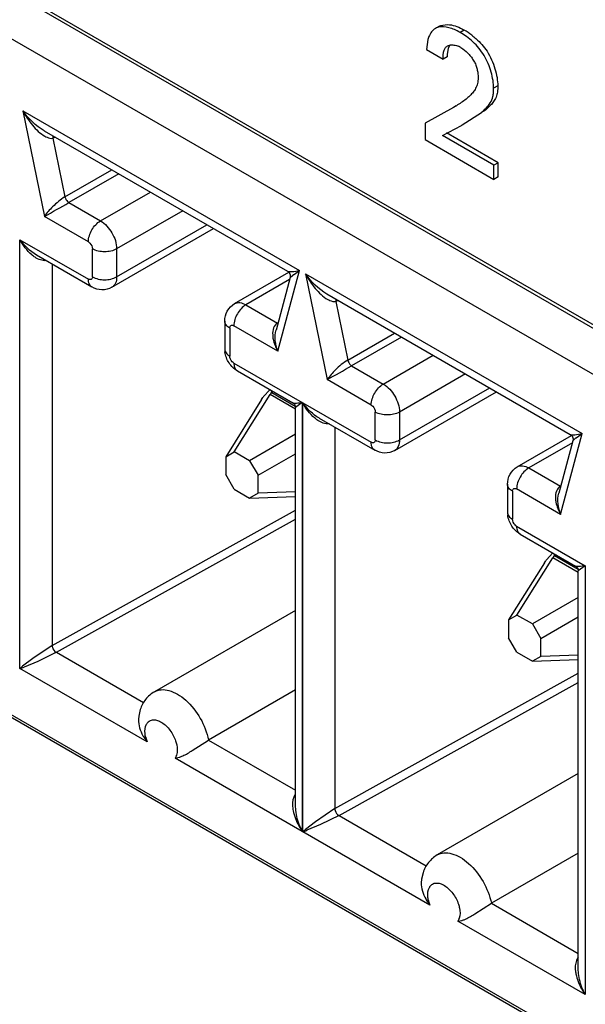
# Model space of a CAD drawing. Header units: inches. Extents: x 0 to 34, y 0 to 22.
# Tile 65 of 124: x 22.704 to 22.85, y 15.983 to 16.237. Entities that reach past the tile are written whole.
import ezdxf

# ---------------------------------------------------------------- set-up
doc = ezdxf.new("R2010")
doc.units = ezdxf.units.IN
doc.header["$LTSCALE"] = 1.87
doc.header["$MEASUREMENT"] = 0
doc.layers.get('0').update_dxf_attribs({"linetype": 'CONTINUOUS'})

msp = doc.modelspace()

# ---------------------------------------------------------------- linework, layer by layer
at = {"color": 7, "linetype": 'CONTINUOUS'}
for p, q in [((23.4561457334, 15.8096753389), (22.4005216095, 16.419179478)), ((22.4689129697, 16.3788865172), (23.4554483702, 15.8092733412)), ((23.4450088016, 15.8032456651), (22.458473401, 16.3728588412)), ((22.8122779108, 16.2357251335), (22.811531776, 16.2352943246)), ((22.8122644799, 16.2357484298), (22.8125924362, 16.2359067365)), ((22.8125924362, 16.2359067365), (22.8142253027, 16.2361782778)), ((22.8142253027, 16.2361782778), (22.8148646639, 16.2361289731)), ((22.8095162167, 16.2330450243), (22.8092659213, 16.2323193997)), ((22.811531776, 16.2352943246), (22.811203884, 16.2351359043)), ((22.8115207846, 16.235313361), (22.8112062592, 16.235131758)), ((22.8120243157, 16.2354523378), (22.811531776, 16.2352943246)), ((22.8186639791, 16.2347348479), (22.8176033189, 16.234122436)), ((22.4005216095, 16.2309220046), (23.4561457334, 15.6214178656)), ((23.4450088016, 15.6284599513), (22.4010519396, 16.2312275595)), ((22.8092659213, 16.2323193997), (22.808942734, 16.2296876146)), ((22.8149103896, 16.2308486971), (22.8144935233, 16.2300227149)), ((22.8166331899, 16.2307385), (22.8171867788, 16.2305365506)), ((22.808942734, 16.2296876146), (22.8131934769, 16.2272332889)), ((22.8142541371, 16.2278457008), (22.8131934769, 16.2272332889)), ((22.8142663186, 16.2284620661), (22.8142541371, 16.2278457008)), ((22.8144935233, 16.2300227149), (22.8142663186, 16.2284620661)), ((22.8177683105, 16.230244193), (22.818326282, 16.2298835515)), ((22.8273238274, 16.2202994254), (22.8262631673, 16.2196870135)), ((22.8165687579, 16.2151666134), (22.8158620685, 16.2147585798)), ((22.8254946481, 16.2152940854), (22.8241661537, 16.2140412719)), ((22.70457092, 16.2138894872), (22.7101654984, 16.1865507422)), ((22.70457092, 16.2138894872), (22.7761052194, 16.1725864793)), ((22.8158620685, 16.2147585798), (22.8085398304, 16.2106719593)), ((22.8181740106, 16.2102066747), (22.8231054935, 16.21342886)), ((22.8241661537, 16.2140412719), (22.8231054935, 16.21342886)), ((22.8085398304, 16.2106719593), (22.8085398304, 16.2064195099)), ((22.8130351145, 16.2075159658), (22.8179266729, 16.2100650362)), ((22.8179266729, 16.2100650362), (22.8181729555, 16.210208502)), ((22.7101164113, 16.2086903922), (22.7730052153, 16.172379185)), ((22.8263427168, 16.199832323), (22.8130351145, 16.2075159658)), ((22.827403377, 16.2004447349), (22.8140957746, 16.2081283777)), ((22.7130211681, 16.2070128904), (22.7123879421, 16.2067752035)), ((22.7123879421, 16.2067752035), (22.7154932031, 16.1916008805)), ((22.8085398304, 16.2064195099), (22.8263427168, 16.1961403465)), ((22.827403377, 16.2004447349), (22.8263427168, 16.199832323)), ((22.8263427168, 16.1961403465), (22.8263427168, 16.199832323)), ((22.827403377, 16.1967527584), (22.827403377, 16.2004447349)), ((22.7154932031, 16.1916008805), (22.727603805, 16.1985933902)), ((22.7293858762, 16.1975644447), (22.7165015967, 16.1901252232)), ((22.827403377, 16.1967527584), (22.8263427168, 16.1961403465)), ((22.7246785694, 16.1854039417), (22.7375628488, 16.1928431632)), ((22.7165015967, 16.1901252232), (22.7246785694, 16.1854039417)), ((22.7459141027, 16.1880212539), (22.7288543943, 16.1781711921)), ((22.7215466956, 16.1799793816), (22.7101654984, 16.1865507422)), ((22.7276314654, 16.1682355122), (22.7539066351, 16.1834064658)), ((22.7288543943, 16.1709386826), (22.752177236, 16.1844049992)), ((22.7038753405, 16.0696406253), (22.7038753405, 16.1805392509)), ((22.7038753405, 16.1805392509), (22.7215466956, 16.1703360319)), ((22.7225906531, 16.1709386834), (22.7225906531, 16.1781711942)), ((22.7288543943, 16.1781711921), (22.7288543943, 16.1709386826)), ((22.7081385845, 16.1765799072), (22.7224638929, 16.1683086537)), ((22.7121496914, 16.1742639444), (22.7121496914, 16.0756238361)), ((22.7593081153, 16.1639968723), (22.7733404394, 16.1720989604)), ((22.7705103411, 16.1517083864), (22.7761052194, 16.1725864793)), ((22.7745157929, 16.1714865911), (22.7761050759, 16.1725866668)), ((22.773530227, 16.1702108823), (22.7622611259, 16.1637042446)), ((22.7736756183, 16.1707534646), (22.7700382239, 16.1571791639)), ((22.7736707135, 16.1707444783), (22.7743640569, 16.1713745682)), ((22.7776479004, 16.1716957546), (22.7832424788, 16.1443570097)), ((22.7776479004, 16.1716957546), (22.8491821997, 16.1303927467)), ((22.7831933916, 16.1664966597), (22.8460821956, 16.1301854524)), ((22.7860981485, 16.1648191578), (22.7854649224, 16.164581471)), ((22.7854649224, 16.164581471), (22.7885701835, 16.1494071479)), ((22.7622611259, 16.1637042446), (22.7704379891, 16.1589830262)), ((22.7567879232, 16.1594853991), (22.7567879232, 16.1522528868)), ((22.7580851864, 16.1576770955), (22.7580851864, 16.1504445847)), ((22.7705103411, 16.1517083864), (22.7591291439, 16.158279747)), ((22.7885701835, 16.1494071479), (22.8006807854, 16.1563996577)), ((22.8024628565, 16.1553707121), (22.7895785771, 16.1479314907)), ((22.7977555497, 16.1432102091), (22.8106398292, 16.1506494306)), ((22.7591291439, 16.1486363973), (22.7768004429, 16.1384332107)), ((22.7600463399, 16.1466090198), (22.7743716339, 16.1383377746)), ((22.7895785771, 16.1479314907), (22.7977555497, 16.1432102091)), ((22.794623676, 16.137785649), (22.7832424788, 16.1443570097)), ((22.818991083, 16.1458275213), (22.8019313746, 16.1359774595)), ((22.7668408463, 16.1399529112), (22.7684722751, 16.1417440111)), ((22.7689473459, 16.1414702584), (22.768803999, 16.1410601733)), ((22.7693120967, 16.141259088), (22.7689238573, 16.1410349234)), ((22.8019313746, 16.1287449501), (22.8252542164, 16.1422112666)), ((22.7663167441, 16.1392182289), (22.7570412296, 16.1244295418)), ((22.7592165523, 16.1256853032), (22.7684920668, 16.1404739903)), ((22.7663167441, 16.1392182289), (22.7666572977, 16.1397136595)), ((22.7687394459, 16.1409160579), (22.7684920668, 16.1404739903)), ((22.7750706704, 16.136675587), (22.7684920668, 16.1404739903)), ((22.768803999, 16.1410601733), (22.7687394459, 16.1409160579)), ((22.7688052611, 16.1410612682), (22.7689238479, 16.1410349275)), ((22.7689238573, 16.1410349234), (22.7750082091, 16.137521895)), ((22.8007084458, 16.1260417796), (22.8269836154, 16.1412127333)), ((22.7768004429, 16.1384333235), (22.7750706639, 16.1371151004)), ((22.7750706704, 16.0342048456), (22.7750706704, 16.1371228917)), ((22.7768004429, 16.1384332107), (22.7768004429, 16.0275345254)), ((22.7769523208, 16.0274468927), (22.7769523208, 16.1383455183)), ((22.7769523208, 16.1383455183), (22.794623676, 16.1281422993)), ((22.7812155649, 16.1343861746), (22.7955408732, 16.1261149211)), ((22.7956676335, 16.1287449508), (22.7956676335, 16.1359774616)), ((22.8019313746, 16.1359774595), (22.8019313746, 16.1287449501)), ((22.7852266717, 16.1320702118), (22.7852266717, 16.0334301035)), ((22.7750706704, 16.1302186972), (22.7632175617, 16.1233751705)), ((22.8323850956, 16.1218031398), (22.8464174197, 16.1299052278)), ((22.8467525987, 16.128559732), (22.8431152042, 16.1149854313)), ((22.8435873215, 16.1095146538), (22.8491821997, 16.1303927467)), ((22.8467476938, 16.1285507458), (22.8474410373, 16.1291808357)), ((22.8475927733, 16.1292928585), (22.8491820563, 16.1303929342)), ((22.8466072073, 16.1280171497), (22.8353381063, 16.121510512)), ((22.7570412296, 16.1244295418), (22.7592165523, 16.1256853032)), ((22.7570412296, 16.1244295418), (22.7570412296, 16.119809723)), ((22.7632175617, 16.1233751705), (22.7592165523, 16.1256853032)), ((22.7653928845, 16.119607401), (22.7750706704, 16.1251949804)), ((22.7632175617, 16.1233751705), (22.7653928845, 16.119607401)), ((22.8353381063, 16.121510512), (22.8435149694, 16.1167892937)), ((22.7592165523, 16.1160419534), (22.7570412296, 16.119809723)), ((22.7653928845, 16.1149875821), (22.7653928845, 16.119607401)), ((22.7592165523, 16.1160419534), (22.7632175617, 16.1137318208)), ((22.8298649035, 16.1172916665), (22.8298649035, 16.1100591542)), ((22.8435873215, 16.1095146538), (22.8322061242, 16.1160860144)), ((22.7653928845, 16.1149875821), (22.7632175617, 16.1137318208)), ((22.7632175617, 16.1137318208), (22.7750706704, 16.1141661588)), ((22.7750706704, 16.115342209), (22.7653928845, 16.1149875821)), ((22.8311621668, 16.115483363), (22.8311621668, 16.1082508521)), ((22.7121496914, 16.0756238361), (22.7750706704, 16.1106420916)), ((22.7132719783, 16.0738590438), (22.7750706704, 16.108252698)), ((22.8322061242, 16.1064426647), (22.8498774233, 16.0962394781)), ((22.8331233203, 16.1044152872), (22.8474486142, 16.0961440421)), ((22.8322935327, 16.0834915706), (22.8415690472, 16.0982802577)), ((22.8399178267, 16.0977591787), (22.8415492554, 16.0995502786)), ((22.8418164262, 16.0987223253), (22.8415690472, 16.0982802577)), ((22.8481476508, 16.0944818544), (22.8415690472, 16.0982802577)), ((22.8418809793, 16.0988664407), (22.8418164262, 16.0987223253)), ((22.8420243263, 16.0992765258), (22.8418809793, 16.0988664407)), ((22.8418822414, 16.0988675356), (22.8420008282, 16.0988411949)), ((22.842389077, 16.0990653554), (22.8420008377, 16.0988411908)), ((22.8420008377, 16.0988411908), (22.8480851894, 16.0953281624)), ((22.8393937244, 16.0970244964), (22.8301182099, 16.0822358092)), ((22.8393937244, 16.0970244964), (22.839734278, 16.0975199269)), ((22.8498774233, 16.0962395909), (22.8481476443, 16.0949213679)), ((22.8498774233, 16.0962394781), (22.8498774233, 15.9853407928)), ((22.8481476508, 15.992011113), (22.8481476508, 16.0949291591)), ((22.8481476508, 16.0880249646), (22.836294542, 16.0811814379)), ((22.7750706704, 16.0846912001), (22.7386079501, 16.0636380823)), ((22.8301182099, 16.0822358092), (22.8322935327, 16.0834915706)), ((22.836294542, 16.0811814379), (22.8322935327, 16.0834915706)), ((22.8384698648, 16.0774136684), (22.8481476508, 16.0830012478)), ((22.8301182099, 16.0822358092), (22.8301182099, 16.0776159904)), ((22.836294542, 16.0811814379), (22.8384698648, 16.0774136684)), ((22.8322935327, 16.0738482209), (22.8301182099, 16.0776159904)), ((22.7121496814, 16.0756228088), (22.7071549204, 16.0722469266)), ((22.8384698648, 16.0727938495), (22.8384698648, 16.0774136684)), ((22.713278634, 16.073855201), (22.7084751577, 16.0714848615)), ((22.7132719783, 16.0738590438), (22.7357926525, 16.0608558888)), ((22.8322935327, 16.0738482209), (22.836294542, 16.0715380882)), ((22.8384698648, 16.0727938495), (22.836294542, 16.0715380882)), ((22.8481476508, 16.0731484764), (22.8384698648, 16.0727938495)), ((22.7071549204, 16.0722469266), (22.7045628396, 16.0702217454)), ((22.7084751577, 16.0714848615), (22.7049152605, 16.0700175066)), ((22.836294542, 16.0715380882), (22.8481476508, 16.0719724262)), ((22.7367215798, 16.0506756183), (22.7038753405, 16.0696406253)), ((22.7852266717, 16.0334301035), (22.8481476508, 16.0684483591)), ((22.7863489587, 16.0316653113), (22.8481476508, 16.0660589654)), ((22.7750706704, 16.0641255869), (22.7526002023, 16.0511514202)), ((22.7345430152, 16.0573795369), (22.7344764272, 16.0564717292)), ((22.7349396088, 16.0590594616), (22.734541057, 16.0573752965)), ((22.7357646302, 16.0520571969), (22.7367215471, 16.050675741)), ((22.7483732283, 16.0484479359), (22.7526002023, 16.0511514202)), ((22.7526002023, 16.0511514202), (22.7750706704, 16.0381772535)), ((22.7442808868, 16.0471364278), (22.7439542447, 16.0464995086)), ((22.7768004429, 16.0275345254), (22.7439542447, 16.0464995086)), ((22.7439542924, 16.0464996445), (22.7450174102, 16.0467145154)), ((22.8481476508, 16.0424974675), (22.8116849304, 16.0214443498)), ((22.7751394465, 16.0329935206), (22.7750685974, 16.0342091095)), ((22.7852266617, 16.0334290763), (22.7802319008, 16.030053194)), ((22.7802319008, 16.030053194), (22.77763982, 16.0280280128)), ((22.7815521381, 16.0292911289), (22.7779922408, 16.027823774)), ((22.7863556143, 16.0316614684), (22.7815521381, 16.0292911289)), ((22.7863489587, 16.0316653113), (22.8088696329, 16.0186621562)), ((22.8097985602, 16.0084818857), (22.7769523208, 16.0274468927)), ((22.8481476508, 16.0219318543), (22.8256771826, 16.0089576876)), ((22.8080165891, 16.016865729), (22.8076180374, 16.0151815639)), ((22.8076199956, 16.0151858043), (22.8075534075, 16.0142779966)), ((22.8088416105, 16.0098634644), (22.8097985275, 16.0084820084)), ((22.8214502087, 16.0062542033), (22.8256771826, 16.0089576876)), ((22.8256771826, 16.0089576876), (22.8481476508, 15.995983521)), ((22.8173578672, 16.0049426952), (22.8170312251, 16.004305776)), ((22.8498774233, 15.9853407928), (22.8170312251, 16.004305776)), ((22.8170312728, 16.0043059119), (22.8180943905, 16.0045207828)), ((22.8482164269, 15.990799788), (22.8481455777, 15.9920153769))]:
    msp.add_line(p, q, dxfattribs=at)
for points in [[(22.7729957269, 16.1723846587), (22.7730776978, 16.1723335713), (22.7732675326, 16.1721817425)], [(22.7732675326, 16.1721817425), (22.7734413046, 16.1719844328), (22.7735808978, 16.1717506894), (22.7736759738, 16.171490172), (22.7737200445, 16.1712170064), (22.7737132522, 16.1709530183), (22.7736735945, 16.1707459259)], [(22.7743604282, 16.1383442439), (22.7744425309, 16.1382929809), (22.7746227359, 16.138149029), (22.7747802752, 16.1379739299), (22.7749087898, 16.1377716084), (22.7750006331, 16.1375536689), (22.7750543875, 16.1373282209), (22.7750706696, 16.1371151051)], [(22.8460727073, 16.1301909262), (22.8461546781, 16.1301398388), (22.846344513, 16.1299880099)], [(22.846344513, 16.1299880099), (22.846518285, 16.1297907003), (22.8466578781, 16.1295569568), (22.8467529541, 16.1292964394), (22.8467970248, 16.1290232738), (22.8467902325, 16.1287592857), (22.8467505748, 16.1285521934)], [(22.8474374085, 16.0961505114), (22.8475195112, 16.0960992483), (22.8476997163, 16.0959552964), (22.8478572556, 16.0957801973), (22.8479857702, 16.0955778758), (22.8480776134, 16.0953599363), (22.8481313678, 16.0951344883), (22.84814765, 16.0949213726)]]:
    msp.add_lwpolyline(points, dxfattribs=at)
for centre, radius, start, end in [((22.8095235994, 16.2189247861), 0.0182621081, 52.5173510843, 59.966209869), ((22.8149913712, 16.2254450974), 0.005544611, 59.9446932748, 66.6745513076), ((22.7986544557, 16.2462375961), 0.035875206, 298.6626731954, 299.9660614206), ((22.8021771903, 16.2401009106), 0.0287993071, 299.9926684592, 300.8060155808), ((22.7140499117, 16.2068302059), 0.0016628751, 162.3912547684, 181.8955855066), ((22.5084128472, 16.5515788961), 0.4170727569, 298.9296200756, 299.9290177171), ((22.7849200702, 16.1572351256), 0.0176452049, 126.1312995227, 126.7437314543), ((22.7871268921, 16.1646364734), 0.0016628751, 162.3912547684, 181.8955855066), ((22.762743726, 16.1522583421), 0.0059558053, 180.0524814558, 187.3231881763), ((22.5814898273, 16.509385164), 0.4170727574, 298.9296200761, 299.9290177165), ((22.7745861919, 16.1338208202), 0.0098789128, 141.6308813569, 143.3798720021), ((22.7702622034, 16.1386297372), 0.0027466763, 119.1607391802, 123.6063846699), ((22.8579970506, 16.1150413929), 0.017645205, 126.1312995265, 126.7437314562), ((22.8358207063, 16.1100646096), 0.0059558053, 180.0524814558, 187.3231881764), ((22.8433391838, 16.0964360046), 0.0027466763, 119.1607391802, 123.6063846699), ((22.8476631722, 16.0916270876), 0.0098789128, 141.6308813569, 143.3798720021), ((22.690317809, 16.1086973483), 0.0413426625, 289.1430184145, 290.6760906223), ((22.7300760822, 16.0393464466), 0.0400525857, 129.5680067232, 130.8557101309), ((22.7387518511, 16.054073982), 0.0024795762, 144.9659360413, 151.3105441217), ((22.7449651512, 16.0574650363), 0.0106721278, 209.0857752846, 210.4459620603), ((22.7444517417, 16.0537595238), 0.0083185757, 193.1429093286, 194.395847), ((22.7450981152, 16.0539346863), 0.0089882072, 194.452972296, 201.2595742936), ((22.7411591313, 16.0482743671), 0.0033226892, 339.9722397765, 342.2652394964), ((22.7431015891, 16.0529411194), 0.0065146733, 287.102249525, 288.617680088), ((22.7841253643, 16.0348213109), 0.0098486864, 188.0901442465, 191.3243460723), ((22.7917982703, 16.0375364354), 0.0180268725, 208.1605381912, 213.6988069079), ((22.793331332, 16.0357183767), 0.0184457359, 201.8509569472, 206.3384800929), ((22.7633947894, 16.0665036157), 0.0413426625, 289.143018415, 290.6760906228), ((22.8031530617, 15.997152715), 0.0400525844, 129.5680067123, 130.8557101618), ((22.8118288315, 16.0118802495), 0.0024795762, 144.9659360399, 151.3105441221), ((22.8180421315, 16.0152713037), 0.0106721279, 209.0857752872, 210.4459620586), ((22.817528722, 16.0115657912), 0.0083185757, 193.1429093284, 194.395847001), ((22.8181750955, 16.0117409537), 0.0089882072, 194.452972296, 201.2595742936), ((22.8142361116, 16.0060806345), 0.0033226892, 339.9722397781, 342.2652394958), ((22.8161785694, 16.0107473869), 0.0065146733, 287.1022495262, 288.617680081), ((22.8572023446, 15.9926275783), 0.0098486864, 188.0901442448, 191.3243460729), ((22.8648752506, 15.9953427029), 0.0180268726, 208.1605381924, 213.6988069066), ((22.8664083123, 15.9935246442), 0.0184457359, 201.8509569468, 206.3384800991)]:
    msp.add_arc(centre, radius, start, end, dxfattribs=at)
for points, knots in [([(22.8176033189, 16.234122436), (22.8171315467, 16.2343948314), (22.81618208, 16.2348732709), (22.8143512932, 16.2355117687), (22.8128867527, 16.2356604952), (22.8120243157, 16.2354523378)], [0, 0, 0, 0, 0.2800876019, 0.5438500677, 1, 1, 1, 1]), ([(22.8148646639, 16.2361289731), (22.8155061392, 16.2360461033), (22.8168259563, 16.2356826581), (22.8180504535, 16.2350890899), (22.8186639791, 16.2347348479)], [0, 0, 0, 0, 0.4772575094, 1, 1, 1, 1]), ([(22.8112062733, 16.2351317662), (22.8108316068, 16.2349154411), (22.8101422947, 16.2342882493), (22.8096975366, 16.2334835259), (22.8095162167, 16.2330450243)], [0, 0, 0, 0, 0.4769179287, 1, 1, 1, 1]), ([(22.8262631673, 16.2196870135), (22.8262631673, 16.220359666), (22.8261388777, 16.2217722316), (22.82566658, 16.2239135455), (22.8249019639, 16.2260882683), (22.8238542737, 16.2281792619), (22.8225137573, 16.2300620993), (22.8209712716, 16.231682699), (22.8193300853, 16.2330358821), (22.8181768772, 16.2337912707), (22.8176033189, 16.234122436)], [0, 0, 0, 0, 0.1146798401, 0.2407063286, 0.373006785, 0.5067311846, 0.6380937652, 0.7655049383, 0.8870853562, 1, 1, 1, 1]), ([(22.8206364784, 16.2334164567), (22.8210009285, 16.2331375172), (22.8224736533, 16.2319223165), (22.8237599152, 16.2304699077), (22.8245535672, 16.2292556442)], [0, 0, 0, 0, 0.2403393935, 1, 1, 1, 1]), ([(22.8131934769, 16.2272332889), (22.8131934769, 16.2275906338), (22.8132131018, 16.2282817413), (22.8133340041, 16.2291209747), (22.8135304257, 16.2297176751), (22.8137275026, 16.23009764), (22.8139905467, 16.2304082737), (22.8142047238, 16.2305646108), (22.8143171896, 16.2306295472)], [0, 0, 0, 0, 0.2867310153, 0.5545414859, 0.6763378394, 0.789361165, 0.8957960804, 1, 1, 1, 1]), ([(22.8143171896, 16.2306295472), (22.8146348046, 16.2308129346), (22.8154396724, 16.2309940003), (22.8162292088, 16.2308593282), (22.8166331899, 16.2307385)], [0, 0, 0, 0, 0.4651789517, 1, 1, 1, 1]), ([(22.818326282, 16.2298835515), (22.8189245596, 16.2294567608), (22.8197581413, 16.2286809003), (22.8207010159, 16.2274915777), (22.8213152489, 16.2265023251), (22.8217739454, 16.2254596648), (22.8221540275, 16.2240904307), (22.8222569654, 16.2230474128), (22.8222569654, 16.2223743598)], [0, 0, 0, 0, 0.2504757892, 0.383821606, 0.5168288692, 0.6461608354, 0.7706052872, 1, 1, 1, 1]), ([(22.8245535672, 16.2292556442), (22.8250078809, 16.2285605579), (22.8257979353, 16.2270956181), (22.826653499, 16.2247974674), (22.8271833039, 16.2225211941), (22.8273238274, 16.2210154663), (22.8273238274, 16.2202994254)], [0, 0, 0, 0, 0.2626407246, 0.5239956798, 0.7735260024, 1, 1, 1, 1]), ([(22.8222569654, 16.2223743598), (22.8222569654, 16.2218846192), (22.8221500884, 16.2209502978), (22.8216808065, 16.2196904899), (22.8210032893, 16.2186597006), (22.8204607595, 16.2180901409), (22.8201923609, 16.217818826)], [0, 0, 0, 0, 0.2857012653, 0.5422293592, 0.7773613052, 1, 1, 1, 1]), ([(22.8273238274, 16.2202994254), (22.8273238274, 16.2197734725), (22.8273122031, 16.2187773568), (22.8269474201, 16.2173902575), (22.8263140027, 16.2162401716), (22.8257758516, 16.2155935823), (22.8254946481, 16.2152940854)], [0, 0, 0, 0, 0.287629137, 0.5419696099, 0.775333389, 1, 1, 1, 1]), ([(22.8201923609, 16.217818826), (22.8199477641, 16.21757689), (22.8189388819, 16.2166570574), (22.8178021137, 16.2158874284), (22.8169262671, 16.2153650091)], [0, 0, 0, 0, 0.2522526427, 1, 1, 1, 1]), ([(22.8231054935, 16.21342886), (22.823517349, 16.2137928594), (22.8243530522, 16.2145362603), (22.8254662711, 16.2158717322), (22.826074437, 16.2172956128), (22.8262567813, 16.2186064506), (22.8262631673, 16.2193178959), (22.8262631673, 16.2196870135)], [0, 0, 0, 0, 0.2256406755, 0.4588917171, 0.70826983, 0.8484722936, 1, 1, 1, 1]), ([(22.7045709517, 16.2138893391), (22.7052968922, 16.212563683), (22.7069377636, 16.2101240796), (22.709070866, 16.207982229), (22.7103195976, 16.2072859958)], [0, 0, 0, 0, 0.5138888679, 1, 1, 1, 1]), ([(22.7103195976, 16.2072859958), (22.7104941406, 16.2071886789), (22.7111286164, 16.2068713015), (22.7118818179, 16.2066709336), (22.7123879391, 16.2067752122)], [0, 0, 0, 0, 0.2788750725, 1, 1, 1, 1]), ([(22.7154932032, 16.1916008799), (22.7143191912, 16.1909230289), (22.7124426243, 16.1892907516), (22.7107833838, 16.1874634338), (22.7101654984, 16.1865507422)], [0, 0, 0, 0, 0.5515650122, 1, 1, 1, 1]), ([(22.715493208, 16.1916008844), (22.7155867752, 16.1911436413), (22.7159078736, 16.1905744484), (22.7163822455, 16.1901941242), (22.7165015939, 16.1901252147)], [0, 0, 0, 0, 0.7720327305, 1, 1, 1, 1]), ([(22.7215466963, 16.1799793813), (22.7215466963, 16.1810524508), (22.7222800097, 16.183171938), (22.7237487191, 16.1848670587), (22.7246785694, 16.1854039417)], [0, 0, 0, 0, 0.4998495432, 1, 1, 1, 1]), ([(22.7246785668, 16.1854039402), (22.7259176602, 16.1846885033), (22.7278761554, 16.1824287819), (22.7288543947, 16.179602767), (22.7288543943, 16.1781711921)], [0, 0, 0, 0, 0.4998654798, 1, 1, 1, 1]), ([(22.7215466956, 16.1799793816), (22.7216947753, 16.1798938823), (22.7222396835, 16.1794327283), (22.7225906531, 16.1787111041), (22.7225906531, 16.1781711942)], [0, 0, 0, 0, 0.2405266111, 1, 1, 1, 1]), ([(22.7288543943, 16.1781711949), (22.7279250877, 16.177634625), (22.7257228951, 16.1772098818), (22.7235204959, 16.1776343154), (22.7225906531, 16.1781711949)], [0, 0, 0, 0, 0.4998558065, 1, 1, 1, 1]), ([(22.7106547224, 16.1751253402), (22.70965593, 16.1750087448), (22.7082504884, 16.1755815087), (22.7071822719, 16.1764035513), (22.7069112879, 16.176635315)], [0, 0, 0, 0, 0.7382255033, 1, 1, 1, 1]), ([(22.7729957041, 16.1723846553), (22.7731263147, 16.1723093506), (22.7735304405, 16.172277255), (22.7745633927, 16.1723057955), (22.7754574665, 16.1724592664), (22.7761052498, 16.1725863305)], [0, 0, 0, 0, 0.1440494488, 0.3692744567, 1, 1, 1, 1]), ([(22.7225906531, 16.1709386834), (22.7225906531, 16.1706914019), (22.7223941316, 16.1700736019), (22.7217608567, 16.170212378), (22.7215466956, 16.1703360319)], [0, 0, 0, 0, 0.4999854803, 1, 1, 1, 1]), ([(22.722463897, 16.1683086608), (22.7221652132, 16.1684812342), (22.7216493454, 16.1691271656), (22.7215466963, 16.1699130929), (22.7215466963, 16.1703360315)], [0, 0, 0, 0, 0.4492219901, 1, 1, 1, 1]), ([(22.7225906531, 16.1709386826), (22.7235199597, 16.1704021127), (22.7257221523, 16.1699773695), (22.7279245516, 16.1704018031), (22.7288543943, 16.1709386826)], [0, 0, 0, 0, 0.4998558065, 1, 1, 1, 1]), ([(22.7288543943, 16.1709386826), (22.7288543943, 16.1703748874), (22.728717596, 16.1693273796), (22.7280303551, 16.1684659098), (22.7276321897, 16.1682359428)], [0, 0, 0, 0, 0.5507964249, 1, 1, 1, 1]), ([(22.7776479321, 16.1716956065), (22.7783738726, 16.1703699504), (22.780014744, 16.1679303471), (22.7821478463, 16.1657884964), (22.7833965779, 16.1650922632)], [0, 0, 0, 0, 0.5138888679, 1, 1, 1, 1]), ([(22.7276314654, 16.1682355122), (22.7268582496, 16.1677890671), (22.7250270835, 16.1673230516), (22.7232359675, 16.1678628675), (22.7224638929, 16.1683086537)], [0, 0, 0, 0, 0.5003692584, 1, 1, 1, 1]), ([(22.7593081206, 16.1639968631), (22.7597065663, 16.1642267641), (22.7607965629, 16.1643918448), (22.761772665, 16.1639862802), (22.7622611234, 16.1637042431)], [0, 0, 0, 0, 0.4492108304, 1, 1, 1, 1]), ([(22.7833965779, 16.1650922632), (22.783571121, 16.1649949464), (22.7842055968, 16.1646775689), (22.7849587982, 16.164477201), (22.7854649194, 16.1645814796)], [0, 0, 0, 0, 0.2788750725, 1, 1, 1, 1]), ([(22.7567879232, 16.1594853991), (22.7567879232, 16.1603767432), (22.7572158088, 16.1621976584), (22.7585348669, 16.1635504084), (22.7593081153, 16.1639968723)], [0, 0, 0, 0, 0.4995682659, 1, 1, 1, 1]), ([(22.7622610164, 16.1637043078), (22.7613317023, 16.1631677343), (22.7598628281, 16.1614729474), (22.7591291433, 16.159353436), (22.7591291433, 16.1582797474)], [0, 0, 0, 0, 0.499862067, 1, 1, 1, 1]), ([(22.7580851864, 16.1576770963), (22.7577189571, 16.1578885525), (22.7570898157, 16.158370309), (22.7567879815, 16.1591398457), (22.7567879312, 16.1594847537)], [0, 0, 0, 0, 0.5507841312, 1, 1, 1, 1]), ([(22.7580851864, 16.1576770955), (22.7580851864, 16.157924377), (22.7582817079, 16.158542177), (22.7589149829, 16.1584034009), (22.7591291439, 16.158279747)], [0, 0, 0, 0, 0.4999854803, 1, 1, 1, 1]), ([(22.7704379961, 16.1589830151), (22.769968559, 16.1587119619), (22.7692306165, 16.1576882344), (22.7691412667, 16.1565080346), (22.7691676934, 16.1558962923)], [0, 0, 0, 0, 0.4695760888, 1, 1, 1, 1]), ([(22.7691676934, 16.1558962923), (22.7691831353, 16.155538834), (22.7693669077, 16.15407107), (22.7699457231, 16.1526718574), (22.7705103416, 16.1517083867)], [0, 0, 0, 0, 0.2426505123, 1, 1, 1, 1]), ([(22.7567879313, 16.1522528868), (22.7567880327, 16.1519078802), (22.7570894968, 16.1511380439), (22.7577188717, 16.1506560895), (22.7580851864, 16.150444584)], [0, 0, 0, 0, 0.4492289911, 1, 1, 1, 1]), ([(22.7600463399, 16.1466090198), (22.7591823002, 16.1471079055), (22.7576968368, 16.1485654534), (22.756963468, 16.1505050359), (22.7568365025, 16.1514991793)], [0, 0, 0, 0, 0.4988762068, 1, 1, 1, 1]), ([(22.7591291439, 16.1486363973), (22.7589810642, 16.1487218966), (22.758436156, 16.1491830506), (22.7580851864, 16.1499046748), (22.7580851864, 16.1504445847)], [0, 0, 0, 0, 0.2405266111, 1, 1, 1, 1]), ([(22.7885701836, 16.1494071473), (22.7873961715, 16.1487292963), (22.7855196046, 16.147097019), (22.7838603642, 16.1452697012), (22.7832424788, 16.1443570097)], [0, 0, 0, 0, 0.5515650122, 1, 1, 1, 1]), ([(22.7885701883, 16.1494071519), (22.7886637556, 16.1489499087), (22.788984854, 16.1483807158), (22.7894592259, 16.1480003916), (22.7895785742, 16.1479314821)], [0, 0, 0, 0, 0.7720327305, 1, 1, 1, 1]), ([(22.7591291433, 16.1486363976), (22.7591291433, 16.1482135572), (22.759231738, 16.1474279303), (22.7597471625, 16.1467818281), (22.7600457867, 16.1466093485)], [0, 0, 0, 0, 0.5507911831, 1, 1, 1, 1]), ([(22.7946236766, 16.1377856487), (22.7946236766, 16.1388587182), (22.7953569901, 16.1409782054), (22.7968256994, 16.1426733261), (22.7977555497, 16.1432102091)], [0, 0, 0, 0, 0.4998495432, 1, 1, 1, 1]), ([(22.7977555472, 16.1432102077), (22.7989946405, 16.1424947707), (22.8009531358, 16.1402350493), (22.801931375, 16.1374090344), (22.8019313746, 16.1359774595)], [0, 0, 0, 0, 0.4998654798, 1, 1, 1, 1]), ([(22.7768003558, 16.1384332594), (22.7763020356, 16.1383350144), (22.7755142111, 16.1382151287), (22.774632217, 16.1381894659), (22.7743597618, 16.1383437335)], [0, 0, 0, 0, 0.6186431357, 1, 1, 1, 1]), ([(22.794623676, 16.137785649), (22.7947717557, 16.1377001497), (22.7953166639, 16.1372389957), (22.7956676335, 16.1365173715), (22.7956676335, 16.1359774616)], [0, 0, 0, 0, 0.2405266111, 1, 1, 1, 1]), ([(22.7837317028, 16.1329316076), (22.7827329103, 16.1328150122), (22.7813274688, 16.1333877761), (22.7802592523, 16.1342098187), (22.7799882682, 16.1344415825)], [0, 0, 0, 0, 0.7382255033, 1, 1, 1, 1]), ([(22.8019313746, 16.1359774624), (22.801002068, 16.1354408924), (22.7987998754, 16.1350161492), (22.7965974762, 16.1354405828), (22.7956676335, 16.1359774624)], [0, 0, 0, 0, 0.4998558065, 1, 1, 1, 1]), ([(22.7956676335, 16.1287449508), (22.7956676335, 16.1284976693), (22.7954711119, 16.1278798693), (22.794837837, 16.1280186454), (22.794623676, 16.1281422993)], [0, 0, 0, 0, 0.4999854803, 1, 1, 1, 1]), ([(22.7956676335, 16.1287449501), (22.79659694, 16.1282083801), (22.7987991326, 16.1277836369), (22.8010015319, 16.1282080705), (22.8019313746, 16.1287449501)], [0, 0, 0, 0, 0.4998558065, 1, 1, 1, 1]), ([(22.8019313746, 16.1287449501), (22.8019313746, 16.1281811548), (22.8017945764, 16.127133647), (22.8011073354, 16.1262721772), (22.8007091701, 16.1260422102)], [0, 0, 0, 0, 0.5507964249, 1, 1, 1, 1]), ([(22.8460726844, 16.1301909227), (22.8462032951, 16.130115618), (22.8466074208, 16.1300835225), (22.8476403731, 16.130112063), (22.8485344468, 16.1302655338), (22.8491822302, 16.1303925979)], [0, 0, 0, 0, 0.1440494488, 0.3692744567, 1, 1, 1, 1]), ([(22.7955408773, 16.1261149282), (22.7952421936, 16.1262875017), (22.7947263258, 16.126933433), (22.7946236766, 16.1277193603), (22.7946236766, 16.128142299)], [0, 0, 0, 0, 0.4492219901, 1, 1, 1, 1]), ([(22.8007084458, 16.1260417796), (22.79993523, 16.1255953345), (22.7981040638, 16.125129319), (22.7963129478, 16.1256691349), (22.7955408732, 16.1261149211)], [0, 0, 0, 0, 0.5003692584, 1, 1, 1, 1]), ([(22.8298649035, 16.1172916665), (22.8298649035, 16.1181830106), (22.8302927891, 16.1200039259), (22.8316118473, 16.1213566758), (22.8323850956, 16.1218031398)], [0, 0, 0, 0, 0.4995682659, 1, 1, 1, 1]), ([(22.8353379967, 16.1215105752), (22.8344086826, 16.1209740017), (22.8329398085, 16.1192792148), (22.8322061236, 16.1171597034), (22.8322061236, 16.1160860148)], [0, 0, 0, 0, 0.499862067, 1, 1, 1, 1]), ([(22.832385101, 16.1218031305), (22.8327835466, 16.1220330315), (22.8338735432, 16.1221981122), (22.8348496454, 16.1217925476), (22.8353381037, 16.1215105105)], [0, 0, 0, 0, 0.4492108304, 1, 1, 1, 1]), ([(22.8311621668, 16.1154833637), (22.8307959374, 16.1156948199), (22.830166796, 16.1161765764), (22.8298649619, 16.1169461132), (22.8298649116, 16.1172910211)], [0, 0, 0, 0, 0.5507841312, 1, 1, 1, 1]), ([(22.8311621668, 16.115483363), (22.8311621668, 16.1157306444), (22.8313586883, 16.1163484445), (22.8319919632, 16.1162096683), (22.8322061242, 16.1160860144)], [0, 0, 0, 0, 0.4999854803, 1, 1, 1, 1]), ([(22.8435149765, 16.1167892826), (22.8430455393, 16.1165182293), (22.8423075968, 16.1154945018), (22.8422182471, 16.114314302), (22.8422446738, 16.1137025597)], [0, 0, 0, 0, 0.4695760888, 1, 1, 1, 1]), ([(22.8422446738, 16.1137025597), (22.8422601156, 16.1133451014), (22.842443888, 16.1118773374), (22.8430227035, 16.1104781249), (22.843587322, 16.1095146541)], [0, 0, 0, 0, 0.2426505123, 1, 1, 1, 1]), ([(22.8298649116, 16.1100591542), (22.829865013, 16.1097141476), (22.8301664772, 16.1089443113), (22.830795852, 16.1084623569), (22.8311621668, 16.1082508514)], [0, 0, 0, 0, 0.4492289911, 1, 1, 1, 1]), ([(22.8331233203, 16.1044152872), (22.8322592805, 16.1049141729), (22.8307738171, 16.1063717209), (22.8300404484, 16.1083113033), (22.8299134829, 16.1093054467)], [0, 0, 0, 0, 0.4988762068, 1, 1, 1, 1]), ([(22.8322061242, 16.1064426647), (22.8320580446, 16.1065281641), (22.8315131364, 16.1069893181), (22.8311621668, 16.1077109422), (22.8311621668, 16.1082508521)], [0, 0, 0, 0, 0.2405266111, 1, 1, 1, 1]), ([(22.8322061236, 16.1064426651), (22.8322061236, 16.1060198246), (22.8323087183, 16.1052341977), (22.8328241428, 16.1045880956), (22.8331227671, 16.1044156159)], [0, 0, 0, 0, 0.5507911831, 1, 1, 1, 1]), ([(22.8498773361, 16.0962395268), (22.8493790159, 16.0961412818), (22.8485911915, 16.0960213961), (22.8477091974, 16.0959957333), (22.8474367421, 16.0961500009)], [0, 0, 0, 0, 0.6186431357, 1, 1, 1, 1]), ([(22.7121496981, 16.0756218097), (22.7121525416, 16.0754567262), (22.7122927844, 16.0747595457), (22.7127273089, 16.0740941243), (22.7131938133, 16.0738147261)], [0, 0, 0, 0, 0.2329134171, 1, 1, 1, 1]), ([(22.7386021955, 16.0636341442), (22.7377413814, 16.0631349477), (22.7361987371, 16.061797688), (22.7352554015, 16.0599989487), (22.7349396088, 16.0590594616)], [0, 0, 0, 0, 0.5009932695, 1, 1, 1, 1]), ([(22.7386035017, 16.0636352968), (22.7391283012, 16.0639393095), (22.7404100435, 16.0643136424), (22.7425066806, 16.0640434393), (22.7446847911, 16.0630616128), (22.7476492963, 16.0608313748), (22.750702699, 16.0568968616), (22.7522119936, 16.0531116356), (22.7526002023, 16.0511514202)], [0, 0, 0, 0, 0.0870045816, 0.1843654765, 0.2974065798, 0.426125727, 0.713337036, 1, 1, 1, 1]), ([(22.7363510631, 16.0518680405), (22.7362759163, 16.052189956), (22.736082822, 16.0533122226), (22.7361840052, 16.0545487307), (22.7365766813, 16.0552643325)], [0, 0, 0, 0, 0.2882468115, 1, 1, 1, 1]), ([(22.7367215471, 16.0554974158), (22.7369007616, 16.0557523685), (22.7373767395, 16.0561984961), (22.7383564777, 16.0564583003), (22.7394456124, 16.0562842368), (22.7410273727, 16.0555116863), (22.7427934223, 16.0537400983), (22.7437626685, 16.0519196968), (22.7440985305, 16.0509220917)], [0, 0, 0, 0, 0.0910882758, 0.1828037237, 0.2861496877, 0.4067277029, 0.6923303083, 1, 1, 1, 1]), ([(22.7440985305, 16.0509220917), (22.7442092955, 16.0505930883), (22.7445347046, 16.0494105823), (22.7445936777, 16.0481052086), (22.7443239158, 16.0472622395)], [0, 0, 0, 0, 0.2817239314, 1, 1, 1, 1]), ([(22.7451814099, 16.0467673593), (22.7454311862, 16.0468514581), (22.7465499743, 16.0473036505), (22.7475808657, 16.0479406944), (22.7483732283, 16.0484479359)], [0, 0, 0, 0, 0.2188317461, 1, 1, 1, 1]), ([(22.7750694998, 16.0371942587), (22.7748743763, 16.0369549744), (22.7742310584, 16.0358017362), (22.7742360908, 16.0344143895), (22.7743746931, 16.0334352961)], [0, 0, 0, 0, 0.2379418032, 1, 1, 1, 1]), ([(22.7852266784, 16.0334280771), (22.785229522, 16.0332629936), (22.7853697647, 16.0325658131), (22.7858042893, 16.0319003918), (22.7862707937, 16.0316209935)], [0, 0, 0, 0, 0.2329134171, 1, 1, 1, 1]), ([(22.8116804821, 16.0214415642), (22.8122052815, 16.0217455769), (22.8134870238, 16.0221199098), (22.815583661, 16.0218497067), (22.8177617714, 16.0208678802), (22.8207262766, 16.0186376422), (22.8237796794, 16.014703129), (22.825288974, 16.0109179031), (22.8256771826, 16.0089576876)], [0, 0, 0, 0, 0.0870045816, 0.1843654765, 0.2974065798, 0.426125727, 0.713337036, 1, 1, 1, 1]), ([(22.8116791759, 16.0214404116), (22.8108183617, 16.0209412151), (22.8092757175, 16.0196039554), (22.8083323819, 16.0178052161), (22.8080165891, 16.016865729)], [0, 0, 0, 0, 0.5009932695, 1, 1, 1, 1]), ([(22.8097985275, 16.0133036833), (22.8099777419, 16.0135586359), (22.8104537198, 16.0140047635), (22.811433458, 16.0142645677), (22.8125225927, 16.0140905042), (22.814104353, 16.0133179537), (22.8158704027, 16.0115463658), (22.8168396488, 16.0097259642), (22.8171755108, 16.0087283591)], [0, 0, 0, 0, 0.0910882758, 0.1828037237, 0.2861496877, 0.4067277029, 0.6923303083, 1, 1, 1, 1]), ([(22.8094280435, 16.0096743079), (22.8093528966, 16.0099962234), (22.8091598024, 16.01111849), (22.8092609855, 16.0123549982), (22.8096536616, 16.0130705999)], [0, 0, 0, 0, 0.2882468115, 1, 1, 1, 1]), ([(22.8171755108, 16.0087283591), (22.8172862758, 16.0083993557), (22.8176116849, 16.0072168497), (22.817670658, 16.005911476), (22.8174008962, 16.0050685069)], [0, 0, 0, 0, 0.2817239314, 1, 1, 1, 1]), ([(22.8182583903, 16.0045736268), (22.8185081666, 16.0046577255), (22.8196269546, 16.005109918), (22.8206578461, 16.0057469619), (22.8214502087, 16.0062542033)], [0, 0, 0, 0, 0.2188317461, 1, 1, 1, 1]), ([(22.8481464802, 15.9950005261), (22.8479513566, 15.9947612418), (22.8473080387, 15.9936080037), (22.8473130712, 15.9922206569), (22.8474516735, 15.9912415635)], [0, 0, 0, 0, 0.2379418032, 1, 1, 1, 1])]:
    msp.add_open_spline(points, degree=3, knots=knots, dxfattribs=at)
for points in [[(22.7101289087, 16.2086831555), (22.7079300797, 16.2099516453), (22.70608131, 16.2118490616), (22.7045709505, 16.2138893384)], [(22.7069112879, 16.176635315), (22.7056584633, 16.1777068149), (22.7046532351, 16.1790859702), (22.7038753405, 16.1805394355)], [(22.7081527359, 16.1765708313), (22.7064698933, 16.1775457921), (22.7050321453, 16.1789756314), (22.7038754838, 16.1805391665)], [(22.7832058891, 16.1664894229), (22.78100706, 16.1677579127), (22.7791582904, 16.169655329), (22.7776479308, 16.1716956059)], [(22.7705103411, 16.1517083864), (22.7698583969, 16.1534246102), (22.769565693, 16.1554233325), (22.7700427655, 16.1571961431)], [(22.7799882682, 16.1344415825), (22.7787354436, 16.1355130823), (22.7777302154, 16.1368922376), (22.7769523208, 16.1383457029)], [(22.7812297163, 16.1343770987), (22.7795468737, 16.1353520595), (22.7781091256, 16.1367818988), (22.7769524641, 16.1383454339)], [(22.8435873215, 16.1095146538), (22.8429353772, 16.1112308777), (22.8426426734, 16.1132295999), (22.8431197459, 16.1150024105)], [(22.7344764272, 16.0564717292), (22.7344709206, 16.0550208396), (22.7349335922, 16.0535450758), (22.735638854, 16.0522771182)], [(22.7744684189, 16.0328873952), (22.7747371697, 16.031541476), (22.7752581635, 16.0302391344), (22.7759052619, 16.0290287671)], [(22.7762108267, 16.0288529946), (22.7756805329, 16.0301763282), (22.7752943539, 16.0315763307), (22.7751394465, 16.0329935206)], [(22.8075534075, 16.0142779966), (22.807547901, 16.0128271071), (22.8080105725, 16.0113513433), (22.8087158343, 16.0100833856)], [(22.8475453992, 15.9906936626), (22.8478141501, 15.9893477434), (22.8483351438, 15.9880454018), (22.8489822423, 15.9868350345)], [(22.849287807, 15.986659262), (22.8487575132, 15.9879825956), (22.8483713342, 15.9893825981), (22.8482164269, 15.990799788)]]:
    msp.add_open_spline(points, degree=3, dxfattribs=at)

doc.saveas('drawing.dxf')
